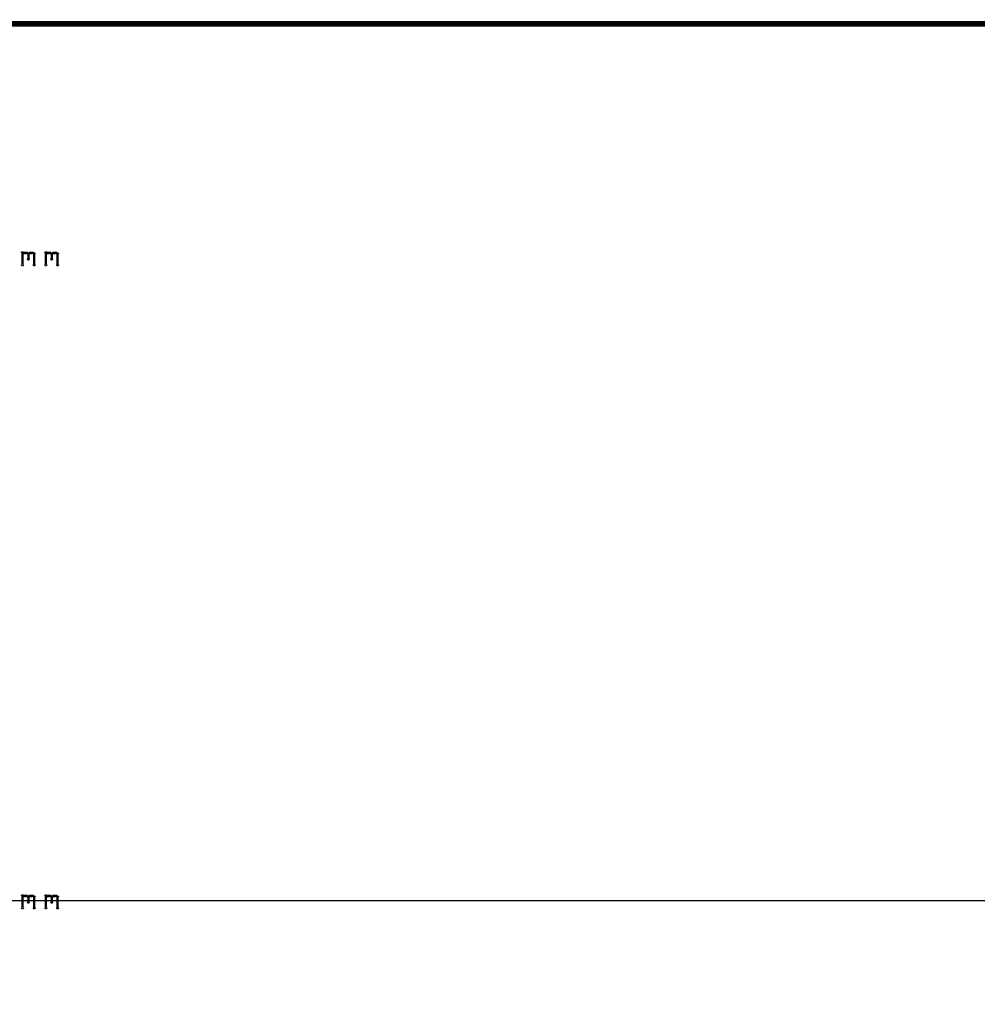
# Model space of a CAD drawing. Extents: x 178 to 725, y 26 to 878.
# Tile 8 of 93: x 262 to 344, y 108 to 192. Entities that reach past the tile are written whole.
import ezdxf

# ---------------------------------------------------------------- set-up
doc = ezdxf.new("R2010")
doc.units = 0
doc.layers.add('DIMENSIONS', color=2, linetype='CONTINUOUS')
doc.layers.add('DRAWING', color=4, linetype='CONTINUOUS')

msp = doc.modelspace()

# ---------------------------------------------------------------- linework, layer by layer
at = {"layer": 'DIMENSIONS', "color": 94}
msp.add_lwpolyline([(436, 117, 0.1, 0.1, 1), (436, 117, 0, 0, 0), (436, 117, 0, 0, 0), (436, 117, 0.1, 0.1, 0), (217, 117, 0.1, 0.1, 0), (217, 117, 0, 0, 0), (217, 117, 0.1, 0.1, 0), (217, 117, 0.1, 0.1, 1), (217, 117, 0, 0, 0)], format="xyseb", dxfattribs=at)
at = {"layer": 'DRAWING', "color": 2}
for points in [[(662.5, 192, 0.5, 0.5, 0), (242.5, 192, 0, 0, 0), (242.5, 192, 0.3, 0.3, 0), (242.5, 192.1, 0.3, 0.3, 1), (242.5, 191.9, 0, 0, 0), (242.6, 192, 0.3, 0.3, 1), (242.4, 192, 0, 0, 0), (242.5, 192, 0, 0, 0), (242.5, 192, 0.5, 0.5, 0), (242.5, 42, 0.5, 0.5, 0), (242.5, 42, 0, 0, 0), (242.5, 42, 0.3, 0.3, 0), (242.4, 42, 0.3, 0.3, 1), (242.6, 42, 0, 0, 0), (242.5, 42.1, 0.3, 0.3, 1), (242.5, 41.9, 0, 0, 0), (242.5, 42, 0, 0, 0), (242.5, 42, 0.5, 0.5, 0), (662.5, 42, 0, 0, 0)], [(261.9, 171.4, 0.1, 0.1, 1), (262.1, 171.4, 0, 0, 0), (262, 171.4, 0, 0, 0), (262, 171.4, 0.2, 0.2, 0), (262, 172.4, 0.2, 0.2, 0), (262, 172.4, 0, 0, 0), (262, 172.4, 0.1, 0.1, 0), (262.1, 172.4, 0.1, 0.1, 1), (261.9, 172.4, 0, 0, 0)], [(262, 172.3, 0.1, 0.1, 1), (262, 172.2, 0, 0, 0), (262, 172.3, 0, 0, 0), (262, 172.3, 0.2, 0.2, 0), (262.1, 172.4, 0.2, 0.2, 0), (262.1, 172.4, 0, 0, 0), (262.1, 172.4, 0.1, 0.1, 0), (262.2, 172.3, 0.1, 0.1, 1), (262.1, 172.4, 0, 0, 0)], [(262.1, 172.4, 0.1, 0.1, 1), (262.1, 172.3, 0, 0, 0), (262.1, 172.4, 0, 0, 0), (262.1, 172.4, 0.2, 0.2, 0), (262.4, 172.4, 0.2, 0.2, 0), (262.4, 172.4, 0, 0, 0), (262.4, 172.4, 0.1, 0.1, 0), (262.4, 172.3, 0.1, 0.1, 1), (262.4, 172.4, 0, 0, 0)], [(262.4, 172.4, 0.1, 0.1, 1), (262.3, 172.3, 0, 0, 0), (262.4, 172.4, 0, 0, 0), (262.4, 172.4, 0.2, 0.2, 0), (262.5, 172.3, 0.2, 0.2, 0), (262.5, 172.3, 0, 0, 0), (262.5, 172.3, 0.1, 0.1, 0), (262.5, 172.2, 0.1, 0.1, 1), (262.5, 172.3, 0, 0, 0)], [(262.6, 172.3, 0.1, 0.1, 1), (262.4, 172.3, 0, 0, 0), (262.5, 172.3, 0, 0, 0), (262.5, 172.3, 0.2, 0.2, 0), (262.5, 171.9, 0.2, 0.2, 0), (262.5, 171.9, 0, 0, 0), (262.5, 171.9, 0.1, 0.1, 0), (262.4, 171.9, 0.1, 0.1, 1), (262.6, 171.9, 0, 0, 0)], [(262.5, 172.3, 0.1, 0.1, 1), (262.5, 172.2, 0, 0, 0), (262.5, 172.3, 0, 0, 0), (262.5, 172.3, 0.2, 0.2, 0), (262.6, 172.4, 0.2, 0.2, 0), (262.6, 172.4, 0, 0, 0), (262.6, 172.4, 0.1, 0.1, 0), (262.7, 172.3, 0.1, 0.1, 1), (262.6, 172.4, 0, 0, 0)], [(262.6, 172.4, 0.1, 0.1, 1), (262.6, 172.3, 0, 0, 0), (262.6, 172.4, 0, 0, 0), (262.6, 172.4, 0.2, 0.2, 0), (262.9, 172.4, 0.2, 0.2, 0), (262.9, 172.4, 0, 0, 0), (262.9, 172.4, 0.1, 0.1, 0), (262.9, 172.3, 0.1, 0.1, 1), (262.9, 172.4, 0, 0, 0)], [(262.9, 172.4, 0.1, 0.1, 1), (262.8, 172.3, 0, 0, 0), (262.9, 172.4, 0, 0, 0), (262.9, 172.4, 0.2, 0.2, 0), (263, 172.3, 0.2, 0.2, 0), (263, 172.3, 0, 0, 0), (263, 172.3, 0.1, 0.1, 0), (263, 172.2, 0.1, 0.1, 1), (263, 172.3, 0, 0, 0)], [(263.1, 172.3, 0.1, 0.1, 1), (262.9, 172.3, 0, 0, 0), (263, 172.3, 0, 0, 0), (263, 172.3, 0.2, 0.2, 0), (263, 171.4, 0.2, 0.2, 0), (263, 171.4, 0, 0, 0), (263, 171.4, 0.1, 0.1, 0), (262.9, 171.4, 0.1, 0.1, 1), (263.1, 171.4, 0, 0, 0)], [(263.9, 171.4, 0.1, 0.1, 1), (264.1, 171.4, 0, 0, 0), (264, 171.4, 0, 0, 0), (264, 171.4, 0.2, 0.2, 0), (264, 172.4, 0.2, 0.2, 0), (264, 172.4, 0, 0, 0), (264, 172.4, 0.1, 0.1, 0), (264.1, 172.4, 0.1, 0.1, 1), (263.9, 172.4, 0, 0, 0)], [(264, 172.3, 0.1, 0.1, 1), (264, 172.2, 0, 0, 0), (264, 172.3, 0, 0, 0), (264, 172.3, 0.2, 0.2, 0), (264.1, 172.4, 0.2, 0.2, 0), (264.1, 172.4, 0, 0, 0), (264.1, 172.4, 0.1, 0.1, 0), (264.2, 172.3, 0.1, 0.1, 1), (264.1, 172.4, 0, 0, 0)], [(264.1, 172.4, 0.1, 0.1, 1), (264.1, 172.3, 0, 0, 0), (264.1, 172.4, 0, 0, 0), (264.1, 172.4, 0.2, 0.2, 0), (264.4, 172.4, 0.2, 0.2, 0), (264.4, 172.4, 0, 0, 0), (264.4, 172.4, 0.1, 0.1, 0), (264.4, 172.3, 0.1, 0.1, 1), (264.4, 172.4, 0, 0, 0)], [(264.4, 172.4, 0.1, 0.1, 1), (264.3, 172.3, 0, 0, 0), (264.4, 172.4, 0, 0, 0), (264.4, 172.4, 0.2, 0.2, 0), (264.5, 172.3, 0.2, 0.2, 0), (264.5, 172.3, 0, 0, 0), (264.5, 172.3, 0.1, 0.1, 0), (264.5, 172.2, 0.1, 0.1, 1), (264.5, 172.3, 0, 0, 0)], [(264.6, 172.3, 0.1, 0.1, 1), (264.4, 172.3, 0, 0, 0), (264.5, 172.3, 0, 0, 0), (264.5, 172.3, 0.2, 0.2, 0), (264.5, 171.9, 0.2, 0.2, 0), (264.5, 171.9, 0, 0, 0), (264.5, 171.9, 0.1, 0.1, 0), (264.4, 171.9, 0.1, 0.1, 1), (264.6, 171.9, 0, 0, 0)], [(264.5, 172.3, 0.1, 0.1, 1), (264.5, 172.2, 0, 0, 0), (264.5, 172.3, 0, 0, 0), (264.5, 172.3, 0.2, 0.2, 0), (264.6, 172.4, 0.2, 0.2, 0), (264.6, 172.4, 0, 0, 0), (264.6, 172.4, 0.1, 0.1, 0), (264.7, 172.3, 0.1, 0.1, 1), (264.6, 172.4, 0, 0, 0)], [(264.6, 172.4, 0.1, 0.1, 1), (264.6, 172.3, 0, 0, 0), (264.6, 172.4, 0, 0, 0), (264.6, 172.4, 0.2, 0.2, 0), (264.9, 172.4, 0.2, 0.2, 0), (264.9, 172.4, 0, 0, 0), (264.9, 172.4, 0.1, 0.1, 0), (264.9, 172.3, 0.1, 0.1, 1), (264.9, 172.4, 0, 0, 0)], [(264.9, 172.4, 0.1, 0.1, 1), (264.8, 172.3, 0, 0, 0), (264.9, 172.4, 0, 0, 0), (264.9, 172.4, 0.2, 0.2, 0), (265, 172.3, 0.2, 0.2, 0), (265, 172.3, 0, 0, 0), (265, 172.3, 0.1, 0.1, 0), (265, 172.2, 0.1, 0.1, 1), (265, 172.3, 0, 0, 0)], [(265.1, 172.3, 0.1, 0.1, 1), (264.9, 172.3, 0, 0, 0), (265, 172.3, 0, 0, 0), (265, 172.3, 0.2, 0.2, 0), (265, 171.4, 0.2, 0.2, 0), (265, 171.4, 0, 0, 0), (265, 171.4, 0.1, 0.1, 0), (264.9, 171.4, 0.1, 0.1, 1), (265.1, 171.4, 0, 0, 0)], [(261.9, 116.4, 0.1, 0.1, 1), (262.1, 116.4, 0, 0, 0), (262, 116.4, 0, 0, 0), (262, 116.4, 0.2, 0.2, 0), (262, 117.4, 0.2, 0.2, 0), (262, 117.4, 0, 0, 0), (262, 117.4, 0.1, 0.1, 0), (262.1, 117.4, 0.1, 0.1, 1), (261.9, 117.4, 0, 0, 0)], [(262, 117.3, 0.1, 0.1, 1), (262, 117.2, 0, 0, 0), (262, 117.3, 0, 0, 0), (262, 117.3, 0.2, 0.2, 0), (262.1, 117.4, 0.2, 0.2, 0), (262.1, 117.4, 0, 0, 0), (262.1, 117.4, 0.1, 0.1, 0), (262.2, 117.3, 0.1, 0.1, 1), (262.1, 117.4, 0, 0, 0)], [(262.1, 117.4, 0.1, 0.1, 1), (262.1, 117.3, 0, 0, 0), (262.1, 117.4, 0, 0, 0), (262.1, 117.4, 0.2, 0.2, 0), (262.4, 117.4, 0.2, 0.2, 0), (262.4, 117.4, 0, 0, 0), (262.4, 117.4, 0.1, 0.1, 0), (262.4, 117.3, 0.1, 0.1, 1), (262.4, 117.4, 0, 0, 0)], [(262.4, 117.4, 0.1, 0.1, 1), (262.3, 117.3, 0, 0, 0), (262.4, 117.4, 0, 0, 0), (262.4, 117.4, 0.2, 0.2, 0), (262.5, 117.3, 0.2, 0.2, 0), (262.5, 117.3, 0, 0, 0), (262.5, 117.3, 0.1, 0.1, 0), (262.5, 117.2, 0.1, 0.1, 1), (262.5, 117.3, 0, 0, 0)], [(262.6, 117.3, 0.1, 0.1, 1), (262.4, 117.3, 0, 0, 0), (262.5, 117.3, 0, 0, 0), (262.5, 117.3, 0.2, 0.2, 0), (262.5, 116.9, 0.2, 0.2, 0), (262.5, 116.9, 0, 0, 0), (262.5, 116.9, 0.1, 0.1, 0), (262.4, 116.9, 0.1, 0.1, 1), (262.6, 116.9, 0, 0, 0)], [(262.5, 117.3, 0.1, 0.1, 1), (262.5, 117.2, 0, 0, 0), (262.5, 117.3, 0, 0, 0), (262.5, 117.3, 0.2, 0.2, 0), (262.6, 117.4, 0.2, 0.2, 0), (262.6, 117.4, 0, 0, 0), (262.6, 117.4, 0.1, 0.1, 0), (262.7, 117.3, 0.1, 0.1, 1), (262.6, 117.4, 0, 0, 0)], [(262.6, 117.4, 0.1, 0.1, 1), (262.6, 117.3, 0, 0, 0), (262.6, 117.4, 0, 0, 0), (262.6, 117.4, 0.2, 0.2, 0), (262.9, 117.4, 0.2, 0.2, 0), (262.9, 117.4, 0, 0, 0), (262.9, 117.4, 0.1, 0.1, 0), (262.9, 117.3, 0.1, 0.1, 1), (262.9, 117.4, 0, 0, 0)], [(262.9, 117.4, 0.1, 0.1, 1), (262.8, 117.3, 0, 0, 0), (262.9, 117.4, 0, 0, 0), (262.9, 117.4, 0.2, 0.2, 0), (263, 117.3, 0.2, 0.2, 0), (263, 117.3, 0, 0, 0), (263, 117.3, 0.1, 0.1, 0), (263, 117.2, 0.1, 0.1, 1), (263, 117.3, 0, 0, 0)], [(263.1, 117.3, 0.1, 0.1, 1), (262.9, 117.3, 0, 0, 0), (263, 117.3, 0, 0, 0), (263, 117.3, 0.2, 0.2, 0), (263, 116.4, 0.2, 0.2, 0), (263, 116.4, 0, 0, 0), (263, 116.4, 0.1, 0.1, 0), (262.9, 116.4, 0.1, 0.1, 1), (263.1, 116.4, 0, 0, 0)], [(263.9, 116.4, 0.1, 0.1, 1), (264.1, 116.4, 0, 0, 0), (264, 116.4, 0, 0, 0), (264, 116.4, 0.2, 0.2, 0), (264, 117.4, 0.2, 0.2, 0), (264, 117.4, 0, 0, 0), (264, 117.4, 0.1, 0.1, 0), (264.1, 117.4, 0.1, 0.1, 1), (263.9, 117.4, 0, 0, 0)], [(264, 117.3, 0.1, 0.1, 1), (264, 117.2, 0, 0, 0), (264, 117.3, 0, 0, 0), (264, 117.3, 0.2, 0.2, 0), (264.1, 117.4, 0.2, 0.2, 0), (264.1, 117.4, 0, 0, 0), (264.1, 117.4, 0.1, 0.1, 0), (264.2, 117.3, 0.1, 0.1, 1), (264.1, 117.4, 0, 0, 0)], [(264.1, 117.4, 0.1, 0.1, 1), (264.1, 117.3, 0, 0, 0), (264.1, 117.4, 0, 0, 0), (264.1, 117.4, 0.2, 0.2, 0), (264.4, 117.4, 0.2, 0.2, 0), (264.4, 117.4, 0, 0, 0), (264.4, 117.4, 0.1, 0.1, 0), (264.4, 117.3, 0.1, 0.1, 1), (264.4, 117.4, 0, 0, 0)], [(264.4, 117.4, 0.1, 0.1, 1), (264.3, 117.3, 0, 0, 0), (264.4, 117.4, 0, 0, 0), (264.4, 117.4, 0.2, 0.2, 0), (264.5, 117.3, 0.2, 0.2, 0), (264.5, 117.3, 0, 0, 0), (264.5, 117.3, 0.1, 0.1, 0), (264.5, 117.2, 0.1, 0.1, 1), (264.5, 117.3, 0, 0, 0)], [(264.6, 117.3, 0.1, 0.1, 1), (264.4, 117.3, 0, 0, 0), (264.5, 117.3, 0, 0, 0), (264.5, 117.3, 0.2, 0.2, 0), (264.5, 116.9, 0.2, 0.2, 0), (264.5, 116.9, 0, 0, 0), (264.5, 116.9, 0.1, 0.1, 0), (264.4, 116.9, 0.1, 0.1, 1), (264.6, 116.9, 0, 0, 0)], [(264.5, 117.3, 0.1, 0.1, 1), (264.5, 117.2, 0, 0, 0), (264.5, 117.3, 0, 0, 0), (264.5, 117.3, 0.2, 0.2, 0), (264.6, 117.4, 0.2, 0.2, 0), (264.6, 117.4, 0, 0, 0), (264.6, 117.4, 0.1, 0.1, 0), (264.7, 117.3, 0.1, 0.1, 1), (264.6, 117.4, 0, 0, 0)], [(264.6, 117.4, 0.1, 0.1, 1), (264.6, 117.3, 0, 0, 0), (264.6, 117.4, 0, 0, 0), (264.6, 117.4, 0.2, 0.2, 0), (264.9, 117.4, 0.2, 0.2, 0), (264.9, 117.4, 0, 0, 0), (264.9, 117.4, 0.1, 0.1, 0), (264.9, 117.3, 0.1, 0.1, 1), (264.9, 117.4, 0, 0, 0)], [(264.9, 117.4, 0.1, 0.1, 1), (264.8, 117.3, 0, 0, 0), (264.9, 117.4, 0, 0, 0), (264.9, 117.4, 0.2, 0.2, 0), (265, 117.3, 0.2, 0.2, 0), (265, 117.3, 0, 0, 0), (265, 117.3, 0.1, 0.1, 0), (265, 117.2, 0.1, 0.1, 1), (265, 117.3, 0, 0, 0)], [(265.1, 117.3, 0.1, 0.1, 1), (264.9, 117.3, 0, 0, 0), (265, 117.3, 0, 0, 0), (265, 117.3, 0.2, 0.2, 0), (265, 116.4, 0.2, 0.2, 0), (265, 116.4, 0, 0, 0), (265, 116.4, 0.1, 0.1, 0), (264.9, 116.4, 0.1, 0.1, 1), (265.1, 116.4, 0, 0, 0)]]:
    msp.add_lwpolyline(points, format="xyseb", dxfattribs=at)

doc.saveas('drawing.dxf')
